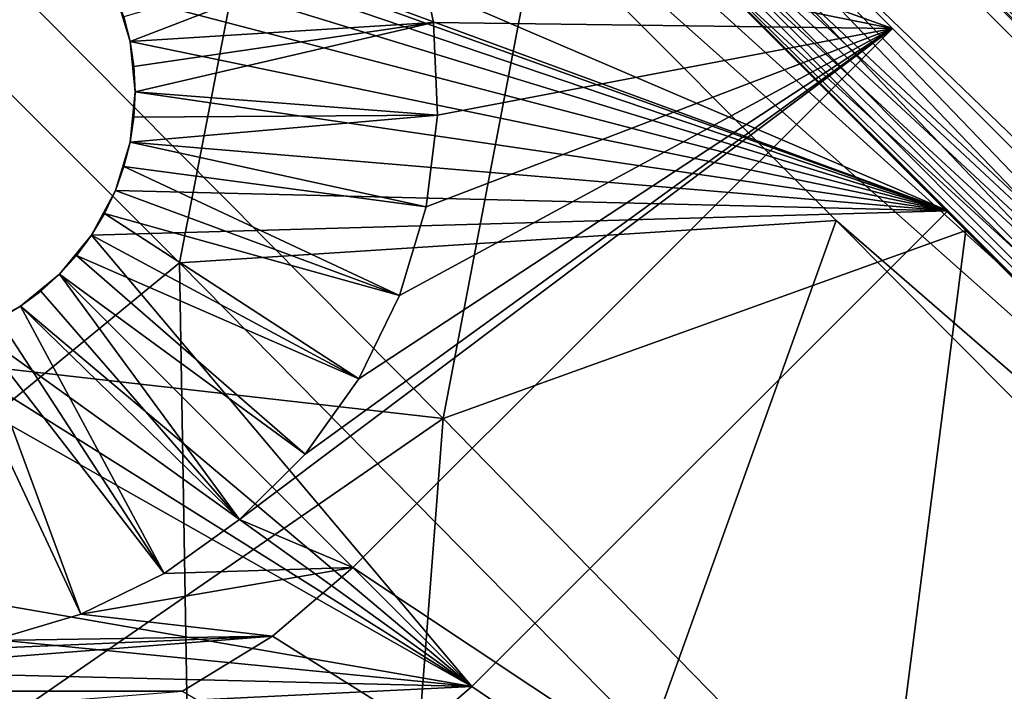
# Model space of a CAD drawing. Header units: millimetres. Extents: x -60 to 60, y -60 to 60.
# Tile 209 of 256: x 25 to 33, y 18 to 24. Entities that reach past the tile are written whole.
import ezdxf

# ---------------------------------------------------------------- set-up
doc = ezdxf.new("R2010")
doc.units = ezdxf.units.MM
doc.header["$LTSCALE"] = 65.185185
for name, color, linetype in [('1', 7, 'CONTINUOUS'), ('10', 7, 'CONTINUOUS'), ('13', 7, 'CONTINUOUS'), ('2', 7, 'CONTINUOUS'), ('22', 7, 'CONTINUOUS'), ('23', 7, 'CONTINUOUS'), ('25', 7, 'CONTINUOUS'), ('29', 7, 'CONTINUOUS'), ('30', 7, 'CONTINUOUS'), ('41', 7, 'CONTINUOUS'), ('42', 7, 'CONTINUOUS'), ('44', 7, 'CONTINUOUS'), ('45', 7, 'CONTINUOUS'), ('55', 7, 'CONTINUOUS'), ('56', 7, 'CONTINUOUS'), ('596', 7, 'CONTINUOUS'), ('6', 7, 'CONTINUOUS'), ('672', 7, 'CONTINUOUS'), ('677', 7, 'CONTINUOUS'), ('763', 7, 'CONTINUOUS'), ('768', 7, 'CONTINUOUS'), ('785', 7, 'CONTINUOUS'), ('786', 7, 'CONTINUOUS'), ('788', 7, 'CONTINUOUS'), ('8', 7, 'CONTINUOUS'), ('89', 7, 'CONTINUOUS')]:
    doc.layers.add(name, color=color, linetype=linetype)

msp = doc.modelspace()

# ---------------------------------------------------------------- linework, layer by layer
at = {"layer": '1', "linetype": 'Continuous'}
for points in [[(0, 60.1041), (60.1041, 0), (0, 57.2756), (0, 60.1041)], [(0, 57.2756), (60.1041, 0), (57.2756, 0), (0, 57.2756)]]:
    msp.add_3dface(points, dxfattribs=at)
at = {"layer": '10', "linetype": 'Continuous'}
for points in [[(32.3855, 23.9002, 24.8), (27.5772, 19.0919, 24.8), (56.2857, 0, 24.8), (32.3855, 23.9002, 24.8)], [(56.2857, 0, 24.8), (27.5772, 19.0919, 24.8), (26.8611, 18.4803, 24.8), (56.2857, 0, 24.8)], [(26.0584, 17.9885, 24.8), (56.2857, 0, 24.8), (26.8611, 18.4803, 24.8), (26.0584, 17.9885, 24.8)]]:
    msp.add_3dface(points, dxfattribs=at)
at = {"layer": '13', "linetype": 'Continuous'}
for points in [[(32.8805, 22.2739, 20.4), (55.1543, 0, 20.4), (28.6378, 18.0312, 20.4), (32.8805, 22.2739, 20.4)], [(28.6378, 18.0312, 20.4), (55.1543, 0, 20.4), (27.802, 17.3103, 20.4), (28.6378, 18.0312, 20.4)]]:
    msp.add_3dface(points, dxfattribs=at)
at = {"layer": '2', "linetype": 'Continuous'}
for points in [[(22.2739, 32.8805), (32.8805, 22.2739), (18.0312, 28.6378), (22.2739, 32.8805)], [(18.0312, 28.6378), (32.8805, 22.2739), (24.2144, 25.4596), (18.0312, 28.6378)], [(24.2144, 25.4596), (32.8805, 22.2739), (24.6118, 25.2472), (24.2144, 25.4596)], [(32.8805, 22.2739), (24.9609, 24.9609), (24.6118, 25.2472), (32.8805, 22.2739)], [(25.2469, 24.6123), (24.9609, 24.9609), (32.8805, 22.2739), (25.2469, 24.6123)], [(25.4594, 24.2148), (25.2469, 24.6123), (32.8805, 22.2739), (25.4594, 24.2148)], [(25.5904, 23.7828), (25.4594, 24.2148), (32.8805, 22.2739), (25.5904, 23.7828)], [(25.6345, 23.3343), (25.5904, 23.7828), (32.8805, 22.2739), (25.6345, 23.3343)], [(25.5903, 22.8857), (25.6345, 23.3343), (32.8805, 22.2739), (25.5903, 22.8857)], [(25.4595, 22.4545), (25.5903, 22.8857), (32.8805, 22.2739), (25.4595, 22.4545)], [(25.2468, 22.0566), (25.4595, 22.4545), (32.8805, 22.2739), (25.2468, 22.0566)], [(25.2468, 22.0566), (32.8805, 22.2739), (28.6378, 18.0312), (25.2468, 22.0566)], [(24.9607, 21.708), (25.2468, 22.0566), (28.6378, 18.0312), (24.9607, 21.708)], [(24.6122, 21.4221), (24.9607, 21.708), (28.6378, 18.0312), (24.6122, 21.4221)], [(24.2146, 21.2096), (24.6122, 21.4221), (28.6378, 18.0312), (24.2146, 21.2096)], [(23.7838, 21.0788), (24.2146, 21.2096), (28.6378, 18.0312), (23.7838, 21.0788)], [(23.3353, 21.0345), (23.7838, 21.0788), (28.6378, 18.0312), (23.3353, 21.0345)], [(16.5549, 20.1273), (23.3353, 21.0345), (28.6378, 18.0312), (16.5549, 20.1273)], [(17.0984, 19.1678), (16.5549, 20.1273), (28.6378, 18.0312), (17.0984, 19.1678)], [(17.7773, 18.2979), (17.0984, 19.1678), (28.6378, 18.0312), (17.7773, 18.2979)], [(18.5766, 17.5369), (17.7773, 18.2979), (28.6378, 18.0312), (18.5766, 17.5369)], [(27.8015, 17.3099), (18.5766, 17.5369), (28.6378, 18.0312), (27.8015, 17.3099)]]:
    msp.add_3dface(points, dxfattribs=at)
at = {"layer": '22', "linetype": 'Continuous'}
for points in [[(28.6378, 18.0312), (32.8805, 22.2739), (32.8805, 22.2739, 20.4), (28.6378, 18.0312)], [(28.6378, 18.0312), (32.8805, 22.2739, 20.4), (28.6378, 18.0312, 20.4), (28.6378, 18.0312)]]:
    msp.add_3dface(points, dxfattribs=at)
at = {"layer": '23', "linetype": 'Continuous'}
for points in [[(55.1543, 0, -2), (22.2739, 32.8805), (0, 55.1543, -2), (55.1543, 0, -2)], [(32.8805, 22.2739), (22.2739, 32.8805), (55.1543, 0, -2), (32.8805, 22.2739)], [(55.1543, 0, 20.4), (32.8805, 22.2739, 20.4), (55.1543, 0, -2), (55.1543, 0, 20.4)], [(32.8805, 22.2739, 20.4), (32.8805, 22.2739), (55.1543, 0, -2), (32.8805, 22.2739, 20.4)]]:
    msp.add_3dface(points, dxfattribs=at)
at = {"layer": '25', "linetype": 'Continuous'}
for points in [[(27.8015, 17.3099), (28.6378, 18.0312), (27.802, 17.3103, 20.4), (27.8015, 17.3099)], [(28.6378, 18.0312), (28.6378, 18.0312, 20.4), (27.802, 17.3103, 20.4), (28.6378, 18.0312)]]:
    msp.add_3dface(points, dxfattribs=at)
at = {"layer": '29', "linetype": 'Continuous'}
for points in [[(57.2756, 0, -2), (0, 55.1543, -2), (0, 57.2756, -2), (57.2756, 0, -2)], [(55.1543, 0, -2), (0, 55.1543, -2), (57.2756, 0, -2), (55.1543, 0, -2)]]:
    msp.add_3dface(points, dxfattribs=at)
at = {"layer": '30', "linetype": 'Continuous'}
for points in [[(57.2756, 0), (57.2756, 0, -2), (0, 57.2756, -2), (57.2756, 0)], [(0, 57.2756), (57.2756, 0), (0, 57.2756, -2), (0, 57.2756)]]:
    msp.add_3dface(points, dxfattribs=at)
at = {"layer": '41', "linetype": 'Continuous'}
for points in [[(27.5772, 19.0919, 12.8), (27.5772, 19.0919, 24.8), (32.3855, 23.9002, 12.8), (27.5772, 19.0919, 12.8)], [(27.5772, 19.0919, 24.8), (32.3855, 23.9002, 24.8), (32.3855, 23.9002, 12.8), (27.5772, 19.0919, 24.8)]]:
    msp.add_3dface(points, dxfattribs=at)
at = {"layer": '42', "linetype": 'Continuous'}
for points in [[(26.8611, 18.4803, 24.8), (27.5772, 19.0919, 24.8), (26.8611, 18.4803, 12.8), (26.8611, 18.4803, 24.8)], [(27.5772, 19.0919, 24.8), (27.5772, 19.0919, 12.8), (26.8611, 18.4803, 12.8), (27.5772, 19.0919, 24.8)], [(26.0584, 17.9885, 24.8), (26.8611, 18.4803, 24.8), (26.0584, 17.9885, 12.8), (26.0584, 17.9885, 24.8)], [(26.0584, 17.9885, 12.8), (26.8611, 18.4803, 24.8), (26.8611, 18.4803, 12.8), (26.0584, 17.9885, 12.8)]]:
    msp.add_3dface(points, dxfattribs=at)
at = {"layer": '44', "linetype": 'Continuous'}
for points in [[(0, 56.2857, 50), (32.3855, 23.9002, 24.8), (56.2857, 0, 24.8), (0, 56.2857, 50)], [(56.2857, 0, 50), (0, 56.2857, 50), (56.2857, 0, 24.8), (56.2857, 0, 50)], [(32.3855, 23.9002, 24.8), (0, 56.2857, 50), (23.9002, 32.3855, 24.8), (32.3855, 23.9002, 24.8)], [(32.3855, 23.9002, 24.8), (23.9002, 32.3855, 24.8), (32.3855, 23.9002, 12.8), (32.3855, 23.9002, 24.8)], [(32.3855, 23.9002, 12.8), (23.9002, 32.3855, 24.8), (23.9002, 32.3855, 12.8), (32.3855, 23.9002, 12.8)]]:
    msp.add_3dface(points, dxfattribs=at)
at = {"layer": '45', "linetype": 'Continuous'}
for points in [[(32.3855, 23.9002, 12.8), (23.9002, 32.3855, 12.8), (27.8265, 25.5304, 12.8), (32.3855, 23.9002, 12.8)], [(28.1268, 24.7606, 12.8), (32.3855, 23.9002, 12.8), (27.8265, 25.5304, 12.8), (28.1268, 24.7606, 12.8)], [(28.2962, 23.9527, 12.8), (32.3855, 23.9002, 12.8), (28.1268, 24.7606, 12.8), (28.2962, 23.9527, 12.8)], [(26.5668, 19.5198, 12.8), (32.3855, 23.9002, 12.8), (27.1507, 20.1039, 12.8), (26.5668, 19.5198, 12.8)], [(27.5772, 19.0919, 12.8), (32.3855, 23.9002, 12.8), (26.5668, 19.5198, 12.8), (27.5772, 19.0919, 12.8)], [(27.1507, 20.1039, 12.8), (32.3855, 23.9002, 12.8), (27.6303, 20.7759, 12.8), (27.1507, 20.1039, 12.8)], [(27.6303, 20.7759, 12.8), (32.3855, 23.9002, 12.8), (27.9925, 21.517, 12.8), (27.6303, 20.7759, 12.8)], [(27.9925, 21.517, 12.8), (32.3855, 23.9002, 12.8), (28.228, 22.3081, 12.8), (27.9925, 21.517, 12.8)], [(28.228, 22.3081, 12.8), (32.3855, 23.9002, 12.8), (28.3302, 23.1273, 12.8), (28.228, 22.3081, 12.8)], [(28.3302, 23.1273, 12.8), (32.3855, 23.9002, 12.8), (28.2962, 23.9527, 12.8), (28.3302, 23.1273, 12.8)], [(25.8939, 19.0392, 12.8), (27.5772, 19.0919, 12.8), (26.5668, 19.5198, 12.8), (25.8939, 19.0392, 12.8)], [(25.1516, 18.6764, 12.8), (27.5772, 19.0919, 12.8), (25.8939, 19.0392, 12.8), (25.1516, 18.6764, 12.8)], [(26.8611, 18.4803, 12.8), (27.5772, 19.0919, 12.8), (25.1516, 18.6764, 12.8), (26.8611, 18.4803, 12.8)], [(24.3601, 18.4408, 12.8), (26.8611, 18.4803, 12.8), (25.1516, 18.6764, 12.8), (24.3601, 18.4408, 12.8)], [(20.6101, 17.9887, 12.8), (26.8611, 18.4803, 12.8), (23.5412, 18.3388, 12.8), (20.6101, 17.9887, 12.8)], [(20.6101, 17.9887, 12.8), (26.0584, 17.9885, 12.8), (26.8611, 18.4803, 12.8), (20.6101, 17.9887, 12.8)], [(23.5412, 18.3388, 12.8), (26.8611, 18.4803, 12.8), (24.3601, 18.4408, 12.8), (23.5412, 18.3388, 12.8)], [(20.6101, 17.9887, 12.8), (21.4803, 17.6282, 12.8), (26.0584, 17.9885, 12.8), (20.6101, 17.9887, 12.8)]]:
    msp.add_3dface(points, dxfattribs=at)
at = {"layer": '55', "linetype": 'Continuous'}
for points in [[(25.5903, 23.7832, 10.1), (28.1268, 24.7606, 12.8), (25.5355, 24.0022, 10.1), (25.5903, 23.7832, 10.1)], [(28.2962, 23.9527, 12.8), (28.1268, 24.7606, 12.8), (25.5903, 23.7832, 10.1), (28.2962, 23.9527, 12.8)], [(25.6234, 23.56, 10.1), (28.2962, 23.9527, 12.8), (25.5903, 23.7832, 10.1), (25.6234, 23.56, 10.1)], [(25.6345, 23.3345, 10.1), (28.2962, 23.9527, 12.8), (25.6234, 23.56, 10.1), (25.6345, 23.3345, 10.1)], [(28.3302, 23.1273, 12.8), (28.2962, 23.9527, 12.8), (25.6345, 23.3345, 10.1), (28.3302, 23.1273, 12.8)], [(25.6234, 23.1091, 10.1), (28.3302, 23.1273, 12.8), (25.6345, 23.3345, 10.1), (25.6234, 23.1091, 10.1)], [(25.5903, 22.8858, 10.1), (28.3302, 23.1273, 12.8), (25.6234, 23.1091, 10.1), (25.5903, 22.8858, 10.1)], [(28.228, 22.3081, 12.8), (28.3302, 23.1273, 12.8), (25.5903, 22.8858, 10.1), (28.228, 22.3081, 12.8)], [(25.5355, 22.6669, 10.1), (28.228, 22.3081, 12.8), (25.5903, 22.8858, 10.1), (25.5355, 22.6669, 10.1)], [(25.4594, 22.4544, 10.1), (27.9925, 21.517, 12.8), (25.5355, 22.6669, 10.1), (25.4594, 22.4544, 10.1)], [(27.9925, 21.517, 12.8), (28.228, 22.3081, 12.8), (25.5355, 22.6669, 10.1), (27.9925, 21.517, 12.8)], [(25.3629, 22.2503, 10.1), (27.9925, 21.517, 12.8), (25.4594, 22.4544, 10.1), (25.3629, 22.2503, 10.1)], [(25.2469, 22.0567, 10.1), (27.6303, 20.7759, 12.8), (25.3629, 22.2503, 10.1), (25.2469, 22.0567, 10.1)], [(27.6303, 20.7759, 12.8), (27.9925, 21.517, 12.8), (25.3629, 22.2503, 10.1), (27.6303, 20.7759, 12.8)], [(25.1124, 21.8754, 10.1), (27.6303, 20.7759, 12.8), (25.2469, 22.0567, 10.1), (25.1124, 21.8754, 10.1)], [(24.9609, 21.7082, 10.1), (27.1507, 20.1039, 12.8), (25.1124, 21.8754, 10.1), (24.9609, 21.7082, 10.1)], [(27.1507, 20.1039, 12.8), (27.6303, 20.7759, 12.8), (25.1124, 21.8754, 10.1), (27.1507, 20.1039, 12.8)], [(24.7936, 21.5566, 10.1), (26.5668, 19.5198, 12.8), (24.9609, 21.7082, 10.1), (24.7936, 21.5566, 10.1)], [(26.5668, 19.5198, 12.8), (27.1507, 20.1039, 12.8), (24.9609, 21.7082, 10.1), (26.5668, 19.5198, 12.8)], [(24.6123, 21.4221, 10.1), (26.5668, 19.5198, 12.8), (24.7936, 21.5566, 10.1), (24.6123, 21.4221, 10.1)], [(24.4187, 21.3061, 10.1), (25.8939, 19.0392, 12.8), (24.6123, 21.4221, 10.1), (24.4187, 21.3061, 10.1)], [(25.8939, 19.0392, 12.8), (26.5668, 19.5198, 12.8), (24.6123, 21.4221, 10.1), (25.8939, 19.0392, 12.8)], [(24.2147, 21.2096, 10.1), (25.8939, 19.0392, 12.8), (24.4187, 21.3061, 10.1), (24.2147, 21.2096, 10.1)], [(24.0022, 21.1336, 10.1), (25.1516, 18.6764, 12.8), (24.2147, 21.2096, 10.1), (24.0022, 21.1336, 10.1)], [(25.1516, 18.6764, 12.8), (25.8939, 19.0392, 12.8), (24.2147, 21.2096, 10.1), (25.1516, 18.6764, 12.8)], [(24.3601, 18.4408, 12.8), (25.1516, 18.6764, 12.8), (24.0022, 21.1336, 10.1), (24.3601, 18.4408, 12.8)]]:
    msp.add_3dface(points, dxfattribs=at)
at = {"layer": '56', "linetype": 'Continuous'}
for points in [[(25.5904, 23.7828), (25.4594, 24.2147, 10.1), (25.4594, 24.2148), (25.5904, 23.7828)], [(25.5355, 24.0022, 10.1), (25.4594, 24.2147, 10.1), (25.5904, 23.7828), (25.5355, 24.0022, 10.1)], [(25.5903, 23.7832, 10.1), (25.5355, 24.0022, 10.1), (25.5904, 23.7828), (25.5903, 23.7832, 10.1)], [(25.6234, 23.56, 10.1), (25.5903, 23.7832, 10.1), (25.5904, 23.7828), (25.6234, 23.56, 10.1)], [(25.6345, 23.3343), (25.6234, 23.56, 10.1), (25.5904, 23.7828), (25.6345, 23.3343)], [(25.6345, 23.3345, 10.1), (25.6234, 23.56, 10.1), (25.6345, 23.3343), (25.6345, 23.3345, 10.1)], [(25.5903, 22.8857), (25.6234, 23.1091, 10.1), (25.6345, 23.3343), (25.5903, 22.8857)], [(25.6234, 23.1091, 10.1), (25.6345, 23.3345, 10.1), (25.6345, 23.3343), (25.6234, 23.1091, 10.1)], [(25.5903, 22.8858, 10.1), (25.6234, 23.1091, 10.1), (25.5903, 22.8857), (25.5903, 22.8858, 10.1)], [(25.4595, 22.4545), (25.5355, 22.6669, 10.1), (25.5903, 22.8857), (25.4595, 22.4545)], [(25.5355, 22.6669, 10.1), (25.5903, 22.8858, 10.1), (25.5903, 22.8857), (25.5355, 22.6669, 10.1)], [(25.4594, 22.4544, 10.1), (25.5355, 22.6669, 10.1), (25.4595, 22.4545), (25.4594, 22.4544, 10.1)], [(25.2468, 22.0566), (25.4594, 22.4544, 10.1), (25.4595, 22.4545), (25.2468, 22.0566)], [(25.3629, 22.2503, 10.1), (25.4594, 22.4544, 10.1), (25.2468, 22.0566), (25.3629, 22.2503, 10.1)], [(25.2469, 22.0567, 10.1), (25.3629, 22.2503, 10.1), (25.2468, 22.0566), (25.2469, 22.0567, 10.1)], [(24.9607, 21.708), (25.1124, 21.8754, 10.1), (25.2468, 22.0566), (24.9607, 21.708)], [(25.1124, 21.8754, 10.1), (25.2469, 22.0567, 10.1), (25.2468, 22.0566), (25.1124, 21.8754, 10.1)], [(24.9609, 21.7082, 10.1), (25.1124, 21.8754, 10.1), (24.9607, 21.708), (24.9609, 21.7082, 10.1)], [(24.6122, 21.4221), (24.7936, 21.5566, 10.1), (24.9607, 21.708), (24.6122, 21.4221)], [(24.7936, 21.5566, 10.1), (24.9609, 21.7082, 10.1), (24.9607, 21.708), (24.7936, 21.5566, 10.1)], [(24.6123, 21.4221, 10.1), (24.7936, 21.5566, 10.1), (24.6122, 21.4221), (24.6123, 21.4221, 10.1)], [(24.2146, 21.2096), (24.4187, 21.3061, 10.1), (24.6122, 21.4221), (24.2146, 21.2096)], [(24.4187, 21.3061, 10.1), (24.6123, 21.4221, 10.1), (24.6122, 21.4221), (24.4187, 21.3061, 10.1)]]:
    msp.add_3dface(points, dxfattribs=at)
at = {"layer": '596', "linetype": 'Continuous'}
for points in [[(28.3803, 20.4226, 46.3665), (24.4164, 24.4164, 46.3665), (29.3966, 25.7491, 48.9335), (28.3803, 20.4226, 46.3665)], [(33.0389, 22.0968, 48.934), (28.3803, 20.4226, 46.3665), (29.3966, 25.7491, 48.9335), (33.0389, 22.0968, 48.934)], [(28.3803, 20.4226, 46.3665), (21.2314, 21.2314, 43.7768), (24.4164, 24.4164, 46.3665), (28.3803, 20.4226, 46.3665)], [(32.3123, 16.4006, 46.3665), (28.3803, 20.4226, 46.3665), (33.0389, 22.0968, 48.934), (32.3123, 16.4006, 46.3665)], [(36.6762, 18.4395, 48.9349), (32.3123, 16.4006, 46.3665), (33.0389, 22.0968, 48.934), (36.6762, 18.4395, 48.9349)], [(24.6011, 17.8102, 43.7768), (21.2314, 21.2314, 43.7768), (28.3803, 20.4226, 46.3665), (24.6011, 17.8102, 43.7768)], [(27.9159, 14.3412, 43.7768), (24.6011, 17.8102, 43.7768), (28.3803, 20.4226, 46.3665), (27.9159, 14.3412, 43.7768)], [(32.3123, 16.4006, 46.3665), (27.9159, 14.3412, 43.7768), (28.3803, 20.4226, 46.3665), (32.3123, 16.4006, 46.3665)], [(40.3087, 14.7772, 48.9364), (32.3123, 16.4006, 46.3665), (36.6762, 18.4395, 48.9349), (40.3087, 14.7772, 48.9364)]]:
    msp.add_3dface(points, dxfattribs=at)
at = {"layer": '6', "linetype": 'Continuous'}
for points in [[(60.1041, 0), (0, 60.1041), (60.1041, 0, 50), (60.1041, 0)], [(0, 60.1041), (0, 60.1041, 50), (60.1041, 0, 50), (0, 60.1041)]]:
    msp.add_3dface(points, dxfattribs=at)
at = {"layer": '672', "linetype": 'Continuous'}
for points in [[(0, 57.4262, 49), (57.4262, 0, 49), (54.9506, 0.2373, 49), (0, 57.4262, 49)], [(45.9183, 9.4423, 49), (0, 57.4262, 49), (54.9506, 0.2373, 49), (45.9183, 9.4423, 49)], [(36.8512, 18.6131, 49), (0, 57.4262, 49), (45.9183, 9.4423, 49), (36.8512, 18.6131, 49)], [(27.7495, 27.7495, 49), (0, 57.4262, 49), (36.8512, 18.6131, 49), (27.7495, 27.7495, 49)]]:
    msp.add_3dface(points, dxfattribs=at)
at = {"layer": '677', "linetype": 'Continuous'}
for points in [[(27.7495, 27.7495, 49), (36.8512, 18.6131, 49), (27.6585, 27.6585, 48.983), (27.7495, 27.7495, 49)], [(36.7618, 18.5244, 48.9839), (29.3966, 25.7491, 48.9335), (27.6585, 27.6585, 48.983), (36.7618, 18.5244, 48.9839)], [(36.8512, 18.6131, 49), (36.7618, 18.5244, 48.9839), (27.6585, 27.6585, 48.983), (36.8512, 18.6131, 49)], [(33.0389, 22.0968, 48.934), (29.3966, 25.7491, 48.9335), (36.7618, 18.5244, 48.9839), (33.0389, 22.0968, 48.934)], [(36.6762, 18.4395, 48.9349), (33.0389, 22.0968, 48.934), (36.7618, 18.5244, 48.9839), (36.6762, 18.4395, 48.9349)]]:
    msp.add_3dface(points, dxfattribs=at)
at = {"layer": '763', "linetype": 'Continuous'}
for points in [[(0.162, 57.5882, 49.1498), (57.5496, 0.1234, 49.071), (0.1234, 57.5496, 49.0709), (0.162, 57.5882, 49.1498)], [(0.1767, 57.6029, 49.2435), (57.5882, 0.162, 49.15), (0.162, 57.5882, 49.1498), (0.1767, 57.6029, 49.2435)], [(57.5882, 0.162, 49.15), (57.5496, 0.1234, 49.071), (0.162, 57.5882, 49.1498), (57.5882, 0.162, 49.15)], [(57.6029, 0.1767, 49.2435), (57.5882, 0.162, 49.15), (0.1767, 57.6029, 49.2435), (57.6029, 0.1767, 49.2435)], [(57.4262, 0, 49), (0, 57.4262, 49), (0.0666, 57.4928, 49.0184), (57.4262, 0, 49)], [(0.1234, 57.5496, 49.0709), (57.4928, 0.0666, 49.0184), (0.0666, 57.4928, 49.0184), (0.1234, 57.5496, 49.0709)], [(57.4928, 0.0666, 49.0184), (57.4262, 0, 49), (0.0666, 57.4928, 49.0184), (57.4928, 0.0666, 49.0184)], [(57.5496, 0.1234, 49.071), (57.4928, 0.0666, 49.0184), (0.1234, 57.5496, 49.0709), (57.5496, 0.1234, 49.071)]]:
    msp.add_3dface(points, dxfattribs=at)
at = {"layer": '768', "linetype": 'Continuous'}
for points in [[(57.4447, 0, 50), (0, 57.4447, 50), (0.3175, 53.4451, 50), (57.4447, 0, 50)], [(57.4447, 0, 50), (0.3175, 53.4451, 50), (4.1021, 49.7445, 50), (57.4447, 0, 50)], [(8.2644, 45.6598, 50), (57.4447, 0, 50), (4.1021, 49.7445, 50), (8.2644, 45.6598, 50)], [(12.7213, 41.2688, 50), (57.4447, 0, 50), (8.2644, 45.6598, 50), (12.7213, 41.2688, 50)], [(17.3888, 36.6513, 50), (57.4447, 0, 50), (12.7213, 41.2688, 50), (17.3888, 36.6513, 50)], [(22.1863, 31.8852, 50), (57.4447, 0, 50), (17.3888, 36.6513, 50), (22.1863, 31.8852, 50)], [(27.041, 27.041, 50), (57.4447, 0, 50), (22.1863, 31.8852, 50), (27.041, 27.041, 50)], [(31.8852, 22.1863, 50), (57.4447, 0, 50), (27.041, 27.041, 50), (31.8852, 22.1863, 50)], [(36.6513, 17.3888, 50), (57.4447, 0, 50), (31.8852, 22.1863, 50), (36.6513, 17.3888, 50)]]:
    msp.add_3dface(points, dxfattribs=at)
at = {"layer": '785', "linetype": 'Continuous'}
for points in [[(0.1054, 57.5502, 49.9507), (57.5894, 0.1446, 49.8938), (0.1447, 57.5894, 49.8936), (0.1054, 57.5502, 49.9507)], [(0.1447, 57.5894, 49.8936), (57.614, 0.1692, 49.8223), (0.1693, 57.614, 49.822), (0.1447, 57.5894, 49.8936)], [(57.5894, 0.1446, 49.8938), (57.614, 0.1692, 49.8223), (0.1447, 57.5894, 49.8936), (57.5894, 0.1446, 49.8938)], [(57.6214, 0.1767, 49.7435), (0.1767, 57.6214, 49.7435), (0.1693, 57.614, 49.822), (57.6214, 0.1767, 49.7435)], [(57.614, 0.1692, 49.8223), (57.6214, 0.1767, 49.7435), (0.1693, 57.614, 49.822), (57.614, 0.1692, 49.8223)], [(0, 57.4447, 50), (57.5002, 0.0555, 49.9874), (0.0555, 57.5002, 49.9874), (0, 57.4447, 50)], [(0.0555, 57.5002, 49.9874), (57.5501, 0.1054, 49.9507), (0.1054, 57.5502, 49.9507), (0.0555, 57.5002, 49.9874)], [(57.5002, 0.0555, 49.9874), (57.5501, 0.1054, 49.9507), (0.0555, 57.5002, 49.9874), (57.5002, 0.0555, 49.9874)], [(57.5501, 0.1054, 49.9507), (57.5894, 0.1446, 49.8938), (0.1054, 57.5502, 49.9507), (57.5501, 0.1054, 49.9507)], [(57.4447, 0, 50), (57.5002, 0.0555, 49.9874), (0, 57.4447, 50), (57.4447, 0, 50)]]:
    msp.add_3dface(points, dxfattribs=at)
at = {"layer": '786', "linetype": 'Continuous'}
for points in [[(57.6214, 0.1767, 49.7435), (0.1767, 57.6029, 49.2435), (0.1767, 57.6214, 49.7435), (57.6214, 0.1767, 49.7435)], [(57.6029, 0.1767, 49.2435), (0.1767, 57.6029, 49.2435), (57.6214, 0.1767, 49.7435), (57.6029, 0.1767, 49.2435)]]:
    msp.add_3dface(points, dxfattribs=at)
at = {"layer": '788', "linetype": 'Continuous'}
for points in [[(27.041, 27.041, 50), (21.8082, 26.0319, 47.4658), (26.0319, 21.8082, 47.4658), (27.041, 27.041, 50)], [(31.8852, 22.1863, 50), (27.041, 27.041, 50), (26.0319, 21.8082, 47.4658), (31.8852, 22.1863, 50)], [(21.8082, 26.0319, 47.4658), (22.59, 18.9848, 44.921), (26.0319, 21.8082, 47.4658), (21.8082, 26.0319, 47.4658)], [(31.8852, 22.1863, 50), (26.0319, 21.8082, 47.4658), (30.2238, 17.5551, 47.4687), (31.8852, 22.1863, 50)], [(36.6513, 17.3888, 50), (31.8852, 22.1863, 50), (30.2238, 17.5551, 47.4687), (36.6513, 17.3888, 50)], [(22.59, 18.9848, 44.921), (26.1399, 15.3285, 44.9248), (26.0319, 21.8082, 47.4658), (22.59, 18.9848, 44.921)], [(26.0319, 21.8082, 47.4658), (26.1399, 15.3285, 44.9248), (30.2238, 17.5551, 47.4687), (26.0319, 21.8082, 47.4658)], [(22.59, 18.9848, 44.921), (22.0594, 13.0996, 42.3811), (26.1399, 15.3285, 44.9248), (22.59, 18.9848, 44.921)]]:
    msp.add_3dface(points, dxfattribs=at)
at = {"layer": '8', "linetype": 'Continuous'}
for points in [[(60.1041, 0, 50), (0, 60.1041, 50), (56.2857, 0, 50), (60.1041, 0, 50)], [(56.2857, 0, 50), (0, 60.1041, 50), (0, 56.2857, 50), (56.2857, 0, 50)]]:
    msp.add_3dface(points, dxfattribs=at)
at = {"layer": '89', "linetype": 'Continuous'}
for points in [[(15.3198, 23.4804, 33.6), (27.5271, -19.0918, 33.6), (11.8194, 5.8217, 33.6), (15.3198, 23.4804, 33.6)], [(16.6338, 20.2837, 33.6), (30.4479, -13.9701, 33.6), (15.3198, 23.4804, 33.6), (16.6338, 20.2837, 33.6)], [(30.4479, -13.9701, 33.6), (29.1007, -16.5952, 33.6), (15.3198, 23.4804, 33.6), (30.4479, -13.9701, 33.6)], [(29.1007, -16.5952, 33.6), (27.5271, -19.0918, 33.6), (15.3198, 23.4804, 33.6), (29.1007, -16.5952, 33.6)], [(17.1912, 19.2442, 33.6), (31.558, -11.2397, 33.6), (16.6338, 20.2837, 33.6), (17.1912, 19.2442, 33.6)], [(31.558, -11.2397, 33.6), (30.4479, -13.9701, 33.6), (16.6338, 20.2837, 33.6), (31.558, -11.2397, 33.6)], [(17.9137, 18.3143, 33.6), (32.4247, -8.4197, 33.6), (17.1912, 19.2442, 33.6), (17.9137, 18.3143, 33.6)], [(32.4247, -8.4197, 33.6), (31.558, -11.2397, 33.6), (17.1912, 19.2442, 33.6), (32.4247, -8.4197, 33.6)], [(18.7813, 17.5193, 33.6), (32.4247, -8.4197, 33.6), (17.9137, 18.3143, 33.6), (18.7813, 17.5193, 33.6)]]:
    msp.add_3dface(points, dxfattribs=at)

doc.saveas('drawing.dxf')
